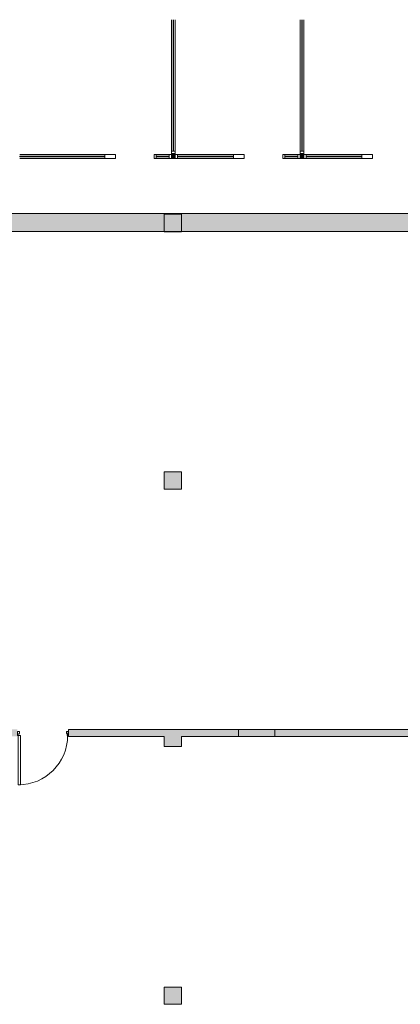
# Model space of a CAD drawing. Header units: millimetres. Extents: x -113904 to 3141, y -34200 to 59129.
# Tile 70 of 72: x -21962 to -13087, y 36190 to 59120. Entities that reach past the tile are written whole.
import ezdxf

# ---------------------------------------------------------------- set-up
doc = ezdxf.new("R2010")
doc.units = ezdxf.units.MM
doc.layers.add('0-1', color=7, linetype='Continuous', lineweight=5)
for name, color, linetype, lineweight, true_color in [('Columns-1', 7, 'Continuous', 9, 0xaaaaaa), ('Curtain Panels-1', 7, 'Continuous', 9, 0xaaaaaa), ('Curtain Wall Mullions-1', 7, 'Continuous', 9, 0xaaaaaa), ('Cut Pattern-1', 7, 'Continuous', 9, 0xd4d4d4), ('Cut Pattern-2', 7, 'Continuous', 5, 0xd4d4d4), ('Cut Pattern-3', 7, 'Continuous', 9, 0xaaaaaa), ('Doors-1', 7, 'Continuous', 9, 0xaaaaaa), ('Plan Swing-1', 7, 'Continuous', 9, 0xaaaaaa), ('Structural Columns-2', 7, 'Continuous', 9, 0xaaaaaa), ('Structural Columns-3', 7, 'Continuous', 9, 0xd4d4d4), ('Structural Framing-1', 7, 'Continuous', 9, 0xaaaaaa), ('Structural Framing-4', 7, 'Continuous', 5, 0xd4d4d4), ('Walls-1', 7, 'Continuous', 9, 0xaaaaaa)]:
    doc.layers.add(name, color=color, linetype=linetype, lineweight=lineweight, true_color=true_color)

# ---------------------------------------------------------------- blocks, each defined once
blk = doc.blocks.new('Concrete_Rectangular Column - 400x400 mm-930027-SKEEM 2_ Korrus_Kunstikonkurss pildid')
at = {"layer": 'Structural Columns-3'}
blk.add_hatch(color=256, dxfattribs=at).paths.add_polyline_path([(200, -200), (200, 200), (-200, 200), (-190, -200), (-95, -200)])
at = {"layer": 'Structural Columns-2'}
for p, q in [((200, 200), (-200, 200)), ((-200, 200), (-200, -200)), ((200, -200), (200, 200)), ((-200, -200), (200, -200))]:
    blk.add_line(p, q, dxfattribs=at)
blk = doc.blocks.new('22001_TP_EK_Cloud_rvt-1-SKEEM 2_ Korrus_Kunstikonkurss pildid')
at = {"layer": 'Structural Columns-2'}
blk.add_blockref('Concrete_Rectangular Column - 400x400 mm-930027-SKEEM 2_ Korrus_Kunstikonkurss pildid', (-18390, 54390), dxfattribs=at)
blk = doc.blocks.new('SMA_D01_ 1-poolne - SU-00 - 1200x2100_ EI60-12731834-SKEEM 2_ Korrus_Kunstikonkurss pildid')
at = {"layer": 'Doors-1'}
for p, q in [((575, 1210), (525, 1210)), ((525, 1210), (525, 60)), ((575, 60), (575, 1210)), ((-565, 60), (-590, 60)), ((-590, 60), (-590, -30)), ((-565, 10), (-565, 60)), ((-550, 10), (-565, 10)), ((-550, -30), (-550, 10)), ((525, 60), (575, 60)), ((565, 10), (550, 10)), ((550, 10), (550, -30)), ((565, 60), (565, 10)), ((590, 60), (575, 60)), ((590, -30), (590, 60)), ((-590, -30), (-550, -30)), ((550, -30), (590, -30))]:
    blk.add_line(p, q, dxfattribs=at)
at = {"layer": 'Plan Swing-1'}
blk.add_arc((575, 60), 1150, 90, 180, dxfattribs=at)
blk = doc.blocks.new('System Panel - VLS Klaas KAR_LAM 6_1_6-10326833-SKEEM 2_ Korrus_Kunstikonkurss pildid')
at = {"layer": 'Curtain Panels-1'}
for p, q in [((523, 6), (-499, 6)), ((523, -6), (523, 6)), ((-499, -6), (523, -6))]:
    blk.add_line(p, q, dxfattribs=at)
blk = doc.blocks.new('System Panel - VLS Klaas KAR_LAM 6_1_6-V74-SKEEM 2_ Korrus_Kunstikonkurss pildid')
at = {"layer": 'Curtain Panels-1'}
for p, q in [((523, 6), (-523, 6)), ((-523, 6), (-523, -6)), ((523, -6), (523, 6)), ((-523, -6), (523, -6))]:
    blk.add_line(p, q, dxfattribs=at)
blk = doc.blocks.new('System Panel - VLS Klaas KAR_LAM 6_1_6-10326832-SKEEM 2_ Korrus_Kunstikonkurss pildid')
at = {"layer": 'Curtain Panels-1'}
for p, q in [((498, 6), (-498, 6)), ((-498, 6), (-498, -6)), ((498, -6), (498, 6)), ((-498, -6), (498, -6))]:
    blk.add_line(p, q, dxfattribs=at)
blk = doc.blocks.new('Rectangular Mullion - 50mm x 92mm-10326830-SKEEM 2_ Korrus_Kunstikonkurss pildid')
at = {"layer": 'Curtain Wall Mullions-1'}
for p, q in [((-18426, 58098), (-18426, 59120)), ((-18334, 58098), (-18334, 59120))]:
    blk.add_line(p, q, dxfattribs=at)
blk = doc.blocks.new('Rectangular Mullion - 50mm x 92mm-V75-SKEEM 2_ Korrus_Kunstikonkurss pildid')
at = {"layer": 'Curtain Wall Mullions-1'}
for p, q in [((-18426, 57051), (-18426, 58098)), ((-18334, 57051), (-18334, 58098))]:
    blk.add_line(p, q, dxfattribs=at)
blk = doc.blocks.new('Rectangular Mullion - 50mm x 92mm-10326831-SKEEM 2_ Korrus_Kunstikonkurss pildid')
at = {"layer": 'Curtain Wall Mullions-1'}
for p, q in [((-18426, 56055), (-18426, 57051)), ((-18334, 56055), (-18334, 57051))]:
    blk.add_line(p, q, dxfattribs=at)
blk = doc.blocks.new('Rectangular Mullion - 50mm x 92mm-8812467-SKEEM 2_ Korrus_Kunstikonkurss pildid')
at = {"layer": 'Curtain Wall Mullions-1'}
for p, q in [((-50, 46), (0, 46)), ((-50, -46), (-50, 46)), ((0, 46), (0, -46)), ((0, -46), (-50, -46))]:
    blk.add_line(p, q, dxfattribs=at)
blk = doc.blocks.new('System Panel - VLS Klaas KAR_LAM 6_1_6-9894600-SKEEM 2_ Korrus_Kunstikonkurss pildid')
at = {"layer": 'Curtain Panels-1'}
for p, q in [((589, 7), (-589, 7)), ((-589, 7), (-589, -7)), ((589, -7), (589, 7)), ((-589, -7), (589, -7))]:
    blk.add_line(p, q, dxfattribs=at)
blk = doc.blocks.new('System Panel - VLS Klaas KAR_LAM 6_1_6-13878335-SKEEM 2_ Korrus_Kunstikonkurss pildid')
at = {"layer": 'Curtain Panels-1'}
for p, q in [((404, 7), (-404, 7)), ((-404, 7), (-404, -7)), ((404, -7), (404, 7)), ((-404, -7), (404, -7))]:
    blk.add_line(p, q, dxfattribs=at)
blk = doc.blocks.new('Rectangular Mullion - 50mm x 92mm-6866607-SKEEM 2_ Korrus_Kunstikonkurss pildid')
at = {"layer": 'Curtain Wall Mullions-1'}
for p, q in [((-21962, 55982), (-23141, 55982)), ((-21962, 55890), (-23141, 55890))]:
    blk.add_line(p, q, dxfattribs=at)
blk = doc.blocks.new('Rectangular Mullion - 50mm x 92mm-6866608-SKEEM 2_ Korrus_Kunstikonkurss pildid')
at = {"layer": 'Curtain Wall Mullions-1'}
for p, q in [((-19976, 55982), (-20784, 55982)), ((-19976, 55890), (-20784, 55890))]:
    blk.add_line(p, q, dxfattribs=at)
blk = doc.blocks.new('Rectangular Mullion - 50mm x 92mm-6649987-SKEEM 2_ Korrus_Kunstikonkurss pildid')
at = {"layer": 'Curtain Wall Mullions-1'}
for p, q in [((-50, 46), (0, 46)), ((-50, -46), (-50, 46)), ((0, 46), (0, -46)), ((0, -46), (-50, -46))]:
    blk.add_line(p, q, dxfattribs=at)
blk = doc.blocks.new('System Panel - VLS Klaas KAR_LAM 6_1_6-8811377-SKEEM 2_ Korrus_Kunstikonkurss pildid')
at = {"layer": 'Curtain Panels-1'}
for p, q in [((150, 6.5), (-150, 6.5)), ((-150, 6.5), (-150, -6.5)), ((150, -6.5), (150, 6.5)), ((-150, -6.5), (150, -6.5))]:
    blk.add_line(p, q, dxfattribs=at)
blk = doc.blocks.new('Rectangular Mullion - 50mm x 92mm-6649981-SKEEM 2_ Korrus_Kunstikonkurss pildid')
at = {"layer": 'Curtain Wall Mullions-1'}
for p, q in [((-18476, 55982), (-18776, 55982)), ((-18476, 55890), (-18776, 55890))]:
    blk.add_line(p, q, dxfattribs=at)
blk = doc.blocks.new('Rectangular Mullion - 250mm x 92mm VASAK-13876163-SKEEM 2_ Korrus_Kunstikonkurss pildid')
at = {"layer": 'Curtain Wall Mullions-1'}
for p, q in [((-225, 46), (25, 46)), ((-225, -46), (-225, 46)), ((25, 46), (25, -46)), ((25, -46), (-225, -46))]:
    blk.add_line(p, q, dxfattribs=at)
blk = doc.blocks.new('Rectangular Mullion - 50mm x 92mm-6649982-SKEEM 2_ Korrus_Kunstikonkurss pildid')
at = {"layer": 'Curtain Wall Mullions-1'}
for p, q in [((-25, 46), (25, 46)), ((-25, -46), (-25, 46)), ((25, 46), (25, -46)), ((25, -46), (-25, -46))]:
    blk.add_line(p, q, dxfattribs=at)
blk = doc.blocks.new('System Panel - VLS Klaas KAR_LAM 6_1_6-13878339-SKEEM 2_ Korrus_Kunstikonkurss pildid')
at = {"layer": 'Curtain Panels-1'}
for p, q in [((272.75, 6.5), (-272.75, 6.5)), ((-272.75, 6.5), (-272.75, -6.5)), ((272.75, -6.5), (272.75, 6.5)), ((-272.75, -6.5), (272.75, -6.5))]:
    blk.add_line(p, q, dxfattribs=at)
blk = doc.blocks.new('System Panel - VLS Klaas KAR_LAM 6_1_6-9894795-SKEEM 2_ Korrus_Kunstikonkurss pildid')
at = {"layer": 'Curtain Panels-1'}
for p, q in [((376, 7), (-376, 7)), ((-376, 7), (-376, -7)), ((376, -7), (376, 7)), ((-376, -7), (376, -7))]:
    blk.add_line(p, q, dxfattribs=at)
blk = doc.blocks.new('Rectangular Mullion - 50mm x 92mm-13878219-SKEEM 2_ Korrus_Kunstikonkurss pildid')
at = {"layer": 'Curtain Wall Mullions-1'}
for p, q in [((-14531.5, 55982), (-13986, 55982)), ((-14531.5, 55890), (-13986, 55890))]:
    blk.add_line(p, q, dxfattribs=at)
blk = doc.blocks.new('Rectangular Mullion - 50mm x 92mm-9894787-SKEEM 2_ Korrus_Kunstikonkurss pildid')
at = {"layer": 'Curtain Wall Mullions-1'}
for p, q in [((-15284, 55982), (-14531, 55982)), ((-15284, 55890), (-14531, 55890))]:
    blk.add_line(p, q, dxfattribs=at)
blk = doc.blocks.new('Rectangular Mullion - 50mm x 92mm-6650009-SKEEM 2_ Korrus_Kunstikonkurss pildid')
at = {"layer": 'Curtain Wall Mullions-1'}
for p, q in [((-50, 46), (0, 46)), ((-50, -46), (-50, 46)), ((0, 46), (0, -46)), ((0, -46), (-50, -46))]:
    blk.add_line(p, q, dxfattribs=at)
blk = doc.blocks.new('Rectangular Mullion - 250mm x 92mm PAREM-13876000-SKEEM 2_ Korrus_Kunstikonkurss pildid')
at = {"layer": 'Curtain Wall Mullions-1'}
for p, q in [((-25, 46), (225, 46)), ((-25, -46), (-25, 46)), ((225, 46), (225, -46)), ((225, -46), (-25, -46))]:
    blk.add_line(p, q, dxfattribs=at)
blk = doc.blocks.new('System Panel - VLS Klaas KAR_LAM 6_1_6-8814171-SKEEM 2_ Korrus_Kunstikonkurss pildid')
at = {"layer": 'Curtain Panels-1'}
for p, q in [((150, 6.5), (-150, 6.5)), ((-150, 6.5), (-150, -6.5)), ((150, -6.5), (150, 6.5)), ((-150, -6.5), (150, -6.5))]:
    blk.add_line(p, q, dxfattribs=at)
blk = doc.blocks.new('System Panel - VLS Klaas KAR_LAM 6_1_6-9895203-SKEEM 2_ Korrus_Kunstikonkurss pildid')
at = {"layer": 'Curtain Panels-1'}
for p, q in [((381, 7), (-381, 7)), ((-381, 7), (-381, -7)), ((381, -7), (381, 7)), ((-381, -7), (381, -7))]:
    blk.add_line(p, q, dxfattribs=at)
blk = doc.blocks.new('Rectangular Mullion - 50mm x 92mm-6650003-SKEEM 2_ Korrus_Kunstikonkurss pildid')
at = {"layer": 'Curtain Wall Mullions-1'}
for p, q in [((2706, 55982), (3006, 55982)), ((2706, 55890), (3006, 55890))]:
    blk.add_line(p, q, dxfattribs=at)
blk = doc.blocks.new('Rectangular Mullion - 50mm x 92mm-9895202-SKEEM 2_ Korrus_Kunstikonkurss pildid')
at = {"layer": 'Curtain Wall Mullions-1'}
for p, q in [((-18284, 55982), (-17521, 55982)), ((-18284, 55890), (-17521, 55890))]:
    blk.add_line(p, q, dxfattribs=at)
blk = doc.blocks.new('Rectangular Mullion - 50mm x 92mm-6650004-SKEEM 2_ Korrus_Kunstikonkurss pildid')
at = {"layer": 'Curtain Wall Mullions-1'}
for p, q in [((-25, 46), (25, 46)), ((-25, -46), (-25, 46)), ((25, 46), (25, -46)), ((25, -46), (-25, -46))]:
    blk.add_line(p, q, dxfattribs=at)
blk = doc.blocks.new('Rectangular Mullion - 50mm x 92mm-V78-SKEEM 2_ Korrus_Kunstikonkurss pildid')
at = {"layer": 'Curtain Wall Mullions-1'}
for p, q in [((0, 46), (-50, 46)), ((-50, 46), (-50, -46)), ((0, -46), (0, 46)), ((-50, -46), (0, -46))]:
    blk.add_line(p, q, dxfattribs=at)

msp = doc.modelspace()

# ---------------------------------------------------------------- hatches: boundary and pattern name
at = {"layer": 'Cut Pattern-1'}
h = msp.add_hatch(color=256, dxfattribs=at)
h.paths.add_polyline_path([(3080, 54190), (3080, 54610), (2170, 54610), (2170, 54190), (2789, 54190)])
h.paths.add_polyline_path([(-18190, 54190), (-6590, 54190), (-6590, 54590), (-6190, 54590), (-6190, 54190), (-2560, 54190), (-2560, 54610), (-24296, 54610), (-24296, 54190), (-18590, 54190), (-18590, 54590), (-18190, 54590), (-18190, 54199)])
h.paths.add_polyline_path([(-380, 54190), (-190, 54610), (-1710, 54610), (-1710, 54190), (-573, 54190)])
h = msp.add_hatch(color=256, dxfattribs=at)
h.paths.add_polyline_path([(-6590, 42430), (-6590, 42590), (-16010, 42590), (-16010, 42430), (-7632, 42430)])
h.paths.add_polyline_path([(-5615, 42430), (-2995, 42440), (-2995, 42590), (-6190, 42590), (-6190, 42430), (-5951, 42430)])
h.paths.add_polyline_path([(-1590, 42430), (-1590, 42590), (-1720, 42590), (-1720, 42430), (-1645, 42430)])
h.paths.add_polyline_path([(-16860, 42430), (-16860, 42590), (-20820, 42590), (-20820, 42430), (-18389, 42430)])
h.paths.add_polyline_path([(-27180, 42430), (-22020, 42430), (-22020, 42590), (-27180, 42590)])
at = {"layer": 'Cut Pattern-2'}
msp.add_hatch(color=256, dxfattribs=at).paths.add_polyline_path([(-18590, 42190), (-18190, 42190), (-18190, 42430), (-18590, 42430)])
at = {"layer": 'Cut Pattern-3'}
for points in [[(-18334, 55890), (-18334, 56005), (-18426, 56005), (-18426, 55890), (-18334, 55890)], [(-15426, 55890), (-15334, 55890), (-15334, 56005), (-15426, 56005), (-15426, 55890)], [(-16010, 42430), (-16010, 42590), (-16860, 42590), (-16860, 42430), (-16450, 42430)]]:
    msp.add_hatch(color=256, dxfattribs=at).paths.add_polyline_path(points)
at = {"layer": 'Structural Framing-4'}
for points in [[(-18590, 48190), (-18190, 48190), (-18190, 48590), (-18590, 48590)], [(-18590, 36190), (-18190, 36190), (-18190, 36590), (-18590, 36590)]]:
    msp.add_hatch(color=256, dxfattribs=at).paths.add_polyline_path(points)

# ---------------------------------------------------------------- linework, layer by layer
at = {"layer": 'Columns-1'}
msp.add_line((-18590, 54180), (-18190, 54180), dxfattribs=at)
at = {"layer": 'Structural Framing-1'}
for p, q in [((-18190, 48590), (-18590, 48590)), ((-18590, 48590), (-18590, 48190)), ((-18190, 48190), (-18190, 48590)), ((-18590, 48190), (-18190, 48190)), ((-18190, 36590), (-18590, 36590)), ((-18590, 36590), (-18590, 36190)), ((-18190, 36190), (-18190, 36590)), ((-18590, 36190), (-18190, 36190))]:
    msp.add_line(p, q, dxfattribs=at)
at = {"layer": 'Walls-1'}
for p, q in [((-18334, 56005), (-18426, 56005)), ((-18426, 56005), (-18426, 55890)), ((-18334, 55890), (-18334, 56005)), ((-15334, 56005), (-15426, 56005)), ((-15426, 56005), (-15426, 55890)), ((-15334, 55890), (-15334, 56005)), ((-18426, 55890), (-18334, 55890)), ((-15426, 55890), (-15334, 55890)), ((-5900, 54610), (-23036, 54610)), ((-27180, 54190), (-18590, 54190)), ((-18190, 54190), (-6590, 54190)), ((-20820, 42590), (-20820, 42430)), ((-6590, 42590), (-20820, 42590)), ((-20820, 42430), (-18590, 42430)), ((-18590, 42430), (-18590, 42190)), ((-18190, 42430), (-12590, 42430)), ((-18190, 42190), (-18190, 42430)), ((-16860, 42430), (-16860, 42590)), ((-16010, 42590), (-16010, 42430)), ((-18590, 42190), (-18190, 42190))]:
    msp.add_line(p, q, dxfattribs=at)

# ---------------------------------------------------------------- block references
at = {"layer": '0-1'}
msp.add_blockref('22001_TP_EK_Cloud_rvt-1-SKEEM 2_ Korrus_Kunstikonkurss pildid', (0, 0), dxfattribs=at)
at = {"layer": 'Curtain Panels-1'}
for name, p, rotation in [('System Panel - VLS Klaas KAR_LAM 6_1_6-10326833-SKEEM 2_ Korrus_Kunstikonkurss pildid', (-18380, 58621), 269.9999999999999), ('System Panel - VLS Klaas KAR_LAM 6_1_6-10326833-SKEEM 2_ Korrus_Kunstikonkurss pildid', (-15380, 58621), 269.9999999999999), ('System Panel - VLS Klaas KAR_LAM 6_1_6-V74-SKEEM 2_ Korrus_Kunstikonkurss pildid', (-18380, 57574), 269.9999999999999), ('System Panel - VLS Klaas KAR_LAM 6_1_6-V74-SKEEM 2_ Korrus_Kunstikonkurss pildid', (-15380, 57574), 269.9999999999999), ('System Panel - VLS Klaas KAR_LAM 6_1_6-10326832-SKEEM 2_ Korrus_Kunstikonkurss pildid', (-18380, 56553), 269.9999999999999), ('System Panel - VLS Klaas KAR_LAM 6_1_6-10326832-SKEEM 2_ Korrus_Kunstikonkurss pildid', (-15380, 56553), 269.9999999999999), ('System Panel - VLS Klaas KAR_LAM 6_1_6-9895203-SKEEM 2_ Korrus_Kunstikonkurss pildid', (-17903, 55936), 180), ('System Panel - VLS Klaas KAR_LAM 6_1_6-13878339-SKEEM 2_ Korrus_Kunstikonkurss pildid', (-17248, 55936), 180), ('System Panel - VLS Klaas KAR_LAM 6_1_6-8814171-SKEEM 2_ Korrus_Kunstikonkurss pildid', (-15626, 55936), 180), ('System Panel - VLS Klaas KAR_LAM 6_1_6-9894795-SKEEM 2_ Korrus_Kunstikonkurss pildid', (-14908, 55936), 180), ('System Panel - VLS Klaas KAR_LAM 6_1_6-13878339-SKEEM 2_ Korrus_Kunstikonkurss pildid', (-14259, 55936), 180)]:
    msp.add_blockref(name, p, dxfattribs=dict(at, rotation=rotation))
for name, p in [('System Panel - VLS Klaas KAR_LAM 6_1_6-9894600-SKEEM 2_ Korrus_Kunstikonkurss pildid', (-21373, 55936)), ('System Panel - VLS Klaas KAR_LAM 6_1_6-13878335-SKEEM 2_ Korrus_Kunstikonkurss pildid', (-20380, 55936)), ('System Panel - VLS Klaas KAR_LAM 6_1_6-8811377-SKEEM 2_ Korrus_Kunstikonkurss pildid', (-18626, 55936))]:
    msp.add_blockref(name, p, dxfattribs=at)
at = {"layer": 'Curtain Wall Mullions-1'}
for name, p in [('Rectangular Mullion - 50mm x 92mm-10326830-SKEEM 2_ Korrus_Kunstikonkurss pildid', (0, 0)), ('Rectangular Mullion - 50mm x 92mm-10326830-SKEEM 2_ Korrus_Kunstikonkurss pildid', (3000, 0)), ('Rectangular Mullion - 50mm x 92mm-V75-SKEEM 2_ Korrus_Kunstikonkurss pildid', (0, 0)), ('Rectangular Mullion - 50mm x 92mm-V75-SKEEM 2_ Korrus_Kunstikonkurss pildid', (3000, 0)), ('Rectangular Mullion - 50mm x 92mm-10326831-SKEEM 2_ Korrus_Kunstikonkurss pildid', (0, 0)), ('Rectangular Mullion - 50mm x 92mm-10326831-SKEEM 2_ Korrus_Kunstikonkurss pildid', (3000, 0)), ('Rectangular Mullion - 50mm x 92mm-6866607-SKEEM 2_ Korrus_Kunstikonkurss pildid', (1179, 0)), ('Rectangular Mullion - 50mm x 92mm-6866608-SKEEM 2_ Korrus_Kunstikonkurss pildid', (0, 0)), ('Rectangular Mullion - 50mm x 92mm-6649981-SKEEM 2_ Korrus_Kunstikonkurss pildid', (0, 0)), ('Rectangular Mullion - 50mm x 92mm-9895202-SKEEM 2_ Korrus_Kunstikonkurss pildid', (0, 0)), ('Rectangular Mullion - 50mm x 92mm-13878219-SKEEM 2_ Korrus_Kunstikonkurss pildid', (-2990, 0)), ('Rectangular Mullion - 50mm x 92mm-6650003-SKEEM 2_ Korrus_Kunstikonkurss pildid', (-18482, 0)), ('Rectangular Mullion - 50mm x 92mm-V78-SKEEM 2_ Korrus_Kunstikonkurss pildid', (-15426, 55936)), ('Rectangular Mullion - 50mm x 92mm-9894787-SKEEM 2_ Korrus_Kunstikonkurss pildid', (0, 0)), ('Rectangular Mullion - 50mm x 92mm-13878219-SKEEM 2_ Korrus_Kunstikonkurss pildid', (0, 0))]:
    msp.add_blockref(name, p, dxfattribs=at)
at = {"layer": 'Curtain Wall Mullions-1', "extrusion": (0, 0, -1)}
for name, p, rotation in [('Rectangular Mullion - 250mm x 92mm VASAK-13876163-SKEEM 2_ Korrus_Kunstikonkurss pildid', (19751, 55936), 180), ('Rectangular Mullion - 50mm x 92mm-6649982-SKEEM 2_ Korrus_Kunstikonkurss pildid', (18801, 55936), 180), ('Rectangular Mullion - 50mm x 92mm-6649987-SKEEM 2_ Korrus_Kunstikonkurss pildid', (18426, 55936), 180), ('Rectangular Mullion - 50mm x 92mm-8812467-SKEEM 2_ Korrus_Kunstikonkurss pildid', (18380, 56005), 270.0000000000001), ('Rectangular Mullion - 50mm x 92mm-8812467-SKEEM 2_ Korrus_Kunstikonkurss pildid', (15380, 56005), 270.0000000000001)]:
    msp.add_blockref(name, p, dxfattribs=dict(at, rotation=rotation))
for name, p in [('Rectangular Mullion - 50mm x 92mm-6650009-SKEEM 2_ Korrus_Kunstikonkurss pildid', (18334, 55936)), ('Rectangular Mullion - 250mm x 92mm PAREM-13876000-SKEEM 2_ Korrus_Kunstikonkurss pildid', (16751, 55936)), ('Rectangular Mullion - 50mm x 92mm-6650004-SKEEM 2_ Korrus_Kunstikonkurss pildid', (15801, 55936)), ('Rectangular Mullion - 50mm x 92mm-6650009-SKEEM 2_ Korrus_Kunstikonkurss pildid', (15334, 55936)), ('Rectangular Mullion - 250mm x 92mm PAREM-13876000-SKEEM 2_ Korrus_Kunstikonkurss pildid', (13761, 55936))]:
    msp.add_blockref(name, p, dxfattribs=at)
at = {"layer": 'Doors-1', "rotation": 180}
msp.add_blockref('SMA_D01_ 1-poolne - SU-00 - 1200x2100_ EI60-12731834-SKEEM 2_ Korrus_Kunstikonkurss pildid', (-21420, 42510), dxfattribs=at)

doc.saveas('drawing.dxf')
